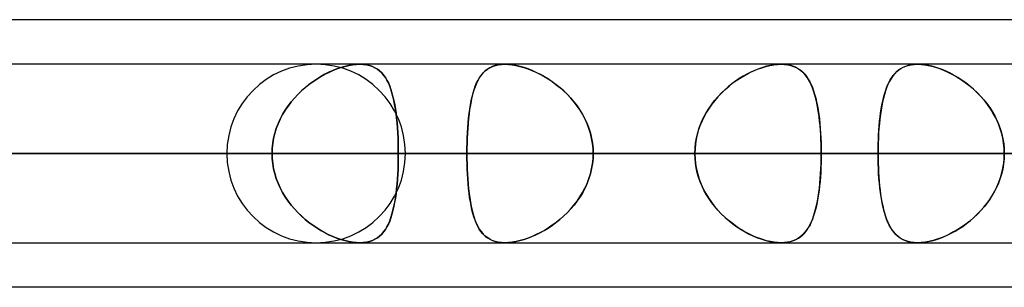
# Model space of a CAD drawing. Header units: millimetres. Extents: x -270 to 270, y -100 to 120.
# Tile 23 of 73: x -111 to -99, y 47 to 50. Entities that reach past the tile are written whole.
import ezdxf

# ---------------------------------------------------------------- set-up
doc = ezdxf.new("R2010")
doc.units = ezdxf.units.MM
doc.layers.add('MAIN-1', color=7, linetype='Continuous')
doc.layers.add('MAIN-2', color=7, linetype='Continuous')

msp = doc.modelspace()

# ---------------------------------------------------------------- linework, layer by layer
at = {"layer": 'MAIN-1'}
for p, q in [((-72.595, 50), (-139.276, 50)), ((138.423, 49.496), (-138.423, 49.496)), ((-101.948, 49.496), (-101.948, 49.496)), ((-101.948, 49.496), (-101.948, 49.496)), ((-101.948, 49.496), (-101.948, 49.496)), ((-101.948, 49.496), (-101.947, 49.496)), ((-101.947, 49.496), (-101.947, 49.496)), ((-101.947, 49.496), (-101.947, 49.496)), ((-100.413, 49.496), (-100.412, 49.496)), ((-100.412, 49.496), (-100.411, 49.496)), ((-100.411, 49.496), (-100.41, 49.496)), ((-100.41, 49.496), (-100.409, 49.496)), ((-100.409, 49.496), (-100.408, 49.496)), ((-100.408, 49.496), (-100.407, 49.496)), ((138.963, 48.489), (-138.963, 48.489)), ((-138.299, 47.481), (138.299, 47.481)), ((-101.947, 47.481), (-101.948, 47.481)), ((-101.948, 47.481), (-101.948, 47.481)), ((-101.948, 47.481), (-101.948, 47.481)), ((-101.946, 47.481), (-101.947, 47.481)), ((-101.947, 47.481), (-101.947, 47.481)), ((-101.947, 47.481), (-101.947, 47.481)), ((-100.409, 47.481), (-100.41, 47.481)), ((-100.408, 47.481), (-100.409, 47.481)), ((-100.409, 47.481), (-100.409, 47.481)), ((-100.407, 47.481), (-100.408, 47.481)), ((-100.408, 47.481), (-100.408, 47.481)), ((-100.408, 47.481), (-100.408, 47.481)), ((-73.035, 46.978), (-138.497, 46.978))]:
    msp.add_line(p, q, dxfattribs=at)
at = {"layer": 'MAIN-2'}
for p, q in [((-106.918, 49.46), (-106.873, 49.473)), ((-106.873, 49.473), (-106.918, 49.46)), ((-106.873, 49.473), (-106.829, 49.483)), ((-106.829, 49.483), (-106.873, 49.473)), ((-106.829, 49.483), (-106.786, 49.49)), ((-106.786, 49.49), (-106.829, 49.483)), ((-106.786, 49.49), (-106.745, 49.495)), ((-106.745, 49.495), (-106.786, 49.49)), ((-106.745, 49.495), (-106.705, 49.496)), ((-106.705, 49.496), (-106.745, 49.495)), ((-106.705, 49.496), (-106.667, 49.495)), ((-106.667, 49.495), (-106.705, 49.496)), ((-106.667, 49.495), (-106.63, 49.49)), ((-106.63, 49.49), (-106.667, 49.495)), ((-106.63, 49.49), (-106.595, 49.482)), ((-106.596, 49.482), (-106.63, 49.49)), ((-106.563, 49.471), (-106.596, 49.482)), ((-106.595, 49.482), (-106.563, 49.471)), ((-106.563, 49.471), (-106.534, 49.457)), ((-106.534, 49.457), (-106.563, 49.471)), ((-105.21, 49.47), (-105.239, 49.456)), ((-105.237, 49.457), (-105.208, 49.471)), ((-105.177, 49.482), (-105.21, 49.47)), ((-105.208, 49.471), (-105.175, 49.482)), ((-105.142, 49.49), (-105.177, 49.482)), ((-105.175, 49.482), (-105.141, 49.49)), ((-105.105, 49.495), (-105.142, 49.49)), ((-105.141, 49.49), (-105.104, 49.495)), ((-105.065, 49.496), (-105.105, 49.495)), ((-105.104, 49.495), (-105.065, 49.496)), ((-105.026, 49.495), (-105.065, 49.496)), ((-105.065, 49.496), (-105.026, 49.495)), ((-104.984, 49.49), (-105.026, 49.495)), ((-105.026, 49.495), (-104.985, 49.49)), ((-104.985, 49.49), (-104.942, 49.483)), ((-104.941, 49.483), (-104.984, 49.49)), ((-104.942, 49.483), (-104.898, 49.473)), ((-104.896, 49.472), (-104.941, 49.483)), ((-104.898, 49.473), (-104.853, 49.46)), ((-104.851, 49.459), (-104.896, 49.472)), ((-102.168, 49.457), (-102.121, 49.471)), ((-102.112, 49.474), (-102.156, 49.461)), ((-102.121, 49.471), (-102.076, 49.482)), ((-102.069, 49.484), (-102.112, 49.474)), ((-102.076, 49.482), (-102.031, 49.49)), ((-102.027, 49.491), (-102.069, 49.484)), ((-102.031, 49.49), (-101.989, 49.495)), ((-101.987, 49.495), (-102.027, 49.491)), ((-101.989, 49.495), (-101.948, 49.496)), ((-101.948, 49.496), (-101.987, 49.495)), ((-101.913, 49.495), (-101.948, 49.496)), ((-101.947, 49.496), (-101.909, 49.495)), ((-101.879, 49.491), (-101.913, 49.495)), ((-101.909, 49.495), (-101.874, 49.49)), ((-101.847, 49.485), (-101.879, 49.491)), ((-101.874, 49.49), (-101.84, 49.483)), ((-101.816, 49.475), (-101.847, 49.485)), ((-101.84, 49.483), (-101.809, 49.473)), ((-101.788, 49.464), (-101.816, 49.475)), ((-101.809, 49.473), (-101.779, 49.46)), ((-100.546, 49.473), (-100.575, 49.46)), ((-100.57, 49.463), (-100.542, 49.474)), ((-100.514, 49.483), (-100.546, 49.473)), ((-100.542, 49.474), (-100.513, 49.484)), ((-100.481, 49.49), (-100.514, 49.483)), ((-100.513, 49.484), (-100.481, 49.49)), ((-100.445, 49.495), (-100.481, 49.49)), ((-100.481, 49.49), (-100.448, 49.495)), ((-100.448, 49.495), (-100.413, 49.496)), ((-100.407, 49.496), (-100.445, 49.495)), ((-100.367, 49.495), (-100.407, 49.496)), ((-100.407, 49.496), (-100.369, 49.495)), ((-100.369, 49.495), (-100.33, 49.491)), ((-100.324, 49.49), (-100.367, 49.495)), ((-100.33, 49.491), (-100.289, 49.484)), ((-100.28, 49.482), (-100.324, 49.49)), ((-100.289, 49.484), (-100.247, 49.474)), ((-100.234, 49.471), (-100.28, 49.482)), ((-100.247, 49.474), (-100.204, 49.462)), ((-100.188, 49.457), (-100.234, 49.471)), ((-107.145, 49.358), (-107.191, 49.33)), ((-107.191, 49.33), (-107.146, 49.357)), ((-107.146, 49.357), (-107.101, 49.383)), ((-107.1, 49.383), (-107.145, 49.358)), ((-107.101, 49.383), (-107.055, 49.405)), ((-107.054, 49.406), (-107.1, 49.383)), ((-107.055, 49.405), (-107.009, 49.426)), ((-107.008, 49.426), (-107.054, 49.406)), ((-107.009, 49.426), (-106.964, 49.444)), ((-106.963, 49.444), (-107.008, 49.426)), ((-106.964, 49.444), (-106.918, 49.46)), ((-106.918, 49.46), (-106.963, 49.444)), ((-106.534, 49.457), (-106.506, 49.441)), ((-106.506, 49.441), (-106.534, 49.457)), ((-106.506, 49.441), (-106.481, 49.421)), ((-106.481, 49.421), (-106.506, 49.441)), ((-106.481, 49.421), (-106.458, 49.399)), ((-106.458, 49.399), (-106.481, 49.421)), ((-106.458, 49.399), (-106.437, 49.375)), ((-106.437, 49.375), (-106.458, 49.399)), ((-106.437, 49.375), (-106.417, 49.348)), ((-106.417, 49.348), (-106.437, 49.375)), ((-105.337, 49.37), (-105.356, 49.342)), ((-105.353, 49.347), (-105.333, 49.374)), ((-105.315, 49.396), (-105.337, 49.37)), ((-105.333, 49.374), (-105.312, 49.399)), ((-105.292, 49.419), (-105.315, 49.396)), ((-105.312, 49.399), (-105.29, 49.421)), ((-105.267, 49.439), (-105.292, 49.419)), ((-105.29, 49.421), (-105.264, 49.441)), ((-105.239, 49.456), (-105.267, 49.439)), ((-105.264, 49.441), (-105.237, 49.457)), ((-104.853, 49.46), (-104.808, 49.445)), ((-104.805, 49.444), (-104.851, 49.459)), ((-104.808, 49.445), (-104.762, 49.427)), ((-104.759, 49.425), (-104.805, 49.444)), ((-104.762, 49.427), (-104.717, 49.406)), ((-104.713, 49.405), (-104.759, 49.425)), ((-104.717, 49.406), (-104.671, 49.384)), ((-104.667, 49.382), (-104.713, 49.405)), ((-104.671, 49.384), (-104.625, 49.358)), ((-104.621, 49.356), (-104.667, 49.382)), ((-104.625, 49.358), (-104.58, 49.331)), ((-104.576, 49.329), (-104.621, 49.356)), ((-102.378, 49.361), (-102.422, 49.334)), ((-102.401, 49.347), (-102.355, 49.374)), ((-102.334, 49.386), (-102.378, 49.361)), ((-102.355, 49.374), (-102.308, 49.399)), ((-102.289, 49.408), (-102.334, 49.386)), ((-102.308, 49.399), (-102.261, 49.421)), ((-102.244, 49.428), (-102.289, 49.408)), ((-102.261, 49.421), (-102.214, 49.441)), ((-102.2, 49.446), (-102.244, 49.428)), ((-102.214, 49.441), (-102.168, 49.457)), ((-102.156, 49.461), (-102.2, 49.446)), ((-101.762, 49.45), (-101.788, 49.464)), ((-101.779, 49.46), (-101.752, 49.444)), ((-101.737, 49.434), (-101.762, 49.45)), ((-101.752, 49.444), (-101.727, 49.426)), ((-101.714, 49.416), (-101.737, 49.434)), ((-101.727, 49.426), (-101.704, 49.406)), ((-101.693, 49.395), (-101.714, 49.416)), ((-101.704, 49.406), (-101.682, 49.383)), ((-101.674, 49.373), (-101.693, 49.395)), ((-101.682, 49.383), (-101.662, 49.358)), ((-101.655, 49.348), (-101.674, 49.373)), ((-101.662, 49.358), (-101.643, 49.33)), ((-100.692, 49.358), (-100.711, 49.33)), ((-100.7, 49.347), (-100.682, 49.371)), ((-100.672, 49.383), (-100.692, 49.358)), ((-100.682, 49.371), (-100.663, 49.394)), ((-100.651, 49.406), (-100.672, 49.383)), ((-100.663, 49.394), (-100.642, 49.414)), ((-100.628, 49.426), (-100.651, 49.406)), ((-100.642, 49.414), (-100.62, 49.432)), ((-100.602, 49.444), (-100.628, 49.426)), ((-100.62, 49.432), (-100.596, 49.449)), ((-100.575, 49.46), (-100.602, 49.444)), ((-100.596, 49.449), (-100.57, 49.463)), ((-100.204, 49.462), (-100.16, 49.448)), ((-100.141, 49.441), (-100.188, 49.457)), ((-100.16, 49.448), (-100.117, 49.431)), ((-100.094, 49.421), (-100.141, 49.441)), ((-100.117, 49.431), (-100.073, 49.412)), ((-100.047, 49.399), (-100.094, 49.421)), ((-100.073, 49.412), (-100.029, 49.39)), ((-100.001, 49.375), (-100.047, 49.399)), ((-100.029, 49.39), (-99.985, 49.366)), ((-99.954, 49.348), (-100.001, 49.375)), ((-99.985, 49.366), (-99.942, 49.34)), ((-107.28, 49.267), (-107.323, 49.232)), ((-107.322, 49.233), (-107.279, 49.267)), ((-107.236, 49.3), (-107.28, 49.267)), ((-107.279, 49.267), (-107.235, 49.3)), ((-107.191, 49.33), (-107.236, 49.3)), ((-107.235, 49.3), (-107.191, 49.33)), ((-106.417, 49.348), (-106.399, 49.318)), ((-106.4, 49.318), (-106.417, 49.348)), ((-106.383, 49.286), (-106.4, 49.318)), ((-106.399, 49.318), (-106.383, 49.285)), ((-106.368, 49.251), (-106.383, 49.286)), ((-106.383, 49.285), (-106.368, 49.25)), ((-106.355, 49.214), (-106.368, 49.251)), ((-106.368, 49.25), (-106.354, 49.213)), ((-105.415, 49.213), (-105.401, 49.25)), ((-105.389, 49.278), (-105.404, 49.243)), ((-105.401, 49.25), (-105.386, 49.285)), ((-105.373, 49.311), (-105.389, 49.278)), ((-105.386, 49.285), (-105.37, 49.317)), ((-105.356, 49.342), (-105.373, 49.311)), ((-105.37, 49.317), (-105.353, 49.347)), ((-104.58, 49.331), (-104.535, 49.301)), ((-104.532, 49.299), (-104.576, 49.329)), ((-104.535, 49.301), (-104.491, 49.269)), ((-104.488, 49.266), (-104.532, 49.299)), ((-104.491, 49.269), (-104.447, 49.234)), ((-104.445, 49.231), (-104.488, 49.266)), ((-102.58, 49.213), (-102.537, 49.25)), ((-102.507, 49.274), (-102.548, 49.241)), ((-102.537, 49.25), (-102.492, 49.285)), ((-102.465, 49.305), (-102.507, 49.274)), ((-102.492, 49.285), (-102.447, 49.317)), ((-102.422, 49.334), (-102.465, 49.305)), ((-102.447, 49.317), (-102.401, 49.347)), ((-101.638, 49.322), (-101.655, 49.348)), ((-101.643, 49.33), (-101.626, 49.3)), ((-101.623, 49.294), (-101.638, 49.322)), ((-101.626, 49.3), (-101.61, 49.268)), ((-101.608, 49.263), (-101.623, 49.294)), ((-101.61, 49.268), (-101.596, 49.233)), ((-101.595, 49.23), (-101.608, 49.263)), ((-100.759, 49.229), (-100.746, 49.261)), ((-100.743, 49.267), (-100.758, 49.232)), ((-100.746, 49.261), (-100.731, 49.292)), ((-100.728, 49.3), (-100.743, 49.267)), ((-100.731, 49.292), (-100.716, 49.32)), ((-100.711, 49.33), (-100.728, 49.3)), ((-100.716, 49.32), (-100.7, 49.347)), ((-99.908, 49.318), (-99.954, 49.348)), ((-99.942, 49.34), (-99.898, 49.311)), ((-99.863, 49.286), (-99.908, 49.318)), ((-99.898, 49.311), (-99.856, 49.281)), ((-99.818, 49.251), (-99.863, 49.286)), ((-99.856, 49.281), (-99.814, 49.248)), ((-99.775, 49.214), (-99.818, 49.251)), ((-99.814, 49.248), (-99.774, 49.213)), ((-107.405, 49.156), (-107.444, 49.114)), ((-107.443, 49.115), (-107.405, 49.156)), ((-107.405, 49.156), (-107.364, 49.196)), ((-107.365, 49.195), (-107.405, 49.156)), ((-107.323, 49.232), (-107.365, 49.195)), ((-107.364, 49.196), (-107.322, 49.233)), ((-106.342, 49.174), (-106.355, 49.214)), ((-106.354, 49.213), (-106.342, 49.173)), ((-106.331, 49.132), (-106.342, 49.174)), ((-106.342, 49.173), (-106.331, 49.13)), ((-105.429, 49.166), (-105.439, 49.124)), ((-105.438, 49.13), (-105.427, 49.173)), ((-105.417, 49.205), (-105.429, 49.166)), ((-105.427, 49.173), (-105.415, 49.213)), ((-105.404, 49.243), (-105.417, 49.205)), ((-104.447, 49.234), (-104.405, 49.197)), ((-104.403, 49.195), (-104.445, 49.231)), ((-104.405, 49.197), (-104.364, 49.157)), ((-104.362, 49.155), (-104.403, 49.195)), ((-104.364, 49.157), (-104.325, 49.116)), ((-104.323, 49.114), (-104.362, 49.155)), ((-102.626, 49.168), (-102.663, 49.129)), ((-102.662, 49.13), (-102.622, 49.173)), ((-102.588, 49.205), (-102.626, 49.168)), ((-102.622, 49.173), (-102.58, 49.213)), ((-102.548, 49.241), (-102.588, 49.205)), ((-101.596, 49.233), (-101.582, 49.196)), ((-101.582, 49.196), (-101.595, 49.23)), ((-101.582, 49.196), (-101.57, 49.157)), ((-101.57, 49.159), (-101.582, 49.196)), ((-101.56, 49.121), (-101.57, 49.159)), ((-101.57, 49.157), (-101.558, 49.115)), ((-100.783, 49.156), (-100.794, 49.114)), ((-100.793, 49.119), (-100.782, 49.158)), ((-100.771, 49.195), (-100.783, 49.156)), ((-100.782, 49.158), (-100.771, 49.194)), ((-100.758, 49.232), (-100.771, 49.195)), ((-100.771, 49.194), (-100.759, 49.229)), ((-99.733, 49.174), (-99.775, 49.214)), ((-99.774, 49.213), (-99.734, 49.175)), ((-99.734, 49.175), (-99.696, 49.136)), ((-99.693, 49.132), (-99.733, 49.174)), ((-99.696, 49.136), (-99.66, 49.095)), ((-107.547, 48.978), (-107.515, 49.026)), ((-107.515, 49.025), (-107.547, 48.978)), ((-107.515, 49.026), (-107.48, 49.071)), ((-107.481, 49.071), (-107.515, 49.025)), ((-107.444, 49.114), (-107.481, 49.071)), ((-107.48, 49.071), (-107.443, 49.115)), ((-106.321, 49.088), (-106.331, 49.132)), ((-106.331, 49.13), (-106.32, 49.086)), ((-106.312, 49.041), (-106.321, 49.088)), ((-106.32, 49.086), (-106.311, 49.04)), ((-106.304, 48.992), (-106.312, 49.041)), ((-106.311, 49.04), (-106.303, 48.991)), ((-105.457, 49.034), (-105.465, 48.986)), ((-105.464, 48.99), (-105.456, 49.039)), ((-105.449, 49.08), (-105.457, 49.034)), ((-105.456, 49.039), (-105.448, 49.086)), ((-105.439, 49.124), (-105.449, 49.08)), ((-105.448, 49.086), (-105.438, 49.13)), ((-104.325, 49.116), (-104.288, 49.072)), ((-104.286, 49.07), (-104.323, 49.114)), ((-104.288, 49.072), (-104.253, 49.027)), ((-104.251, 49.025), (-104.286, 49.07)), ((-104.253, 49.027), (-104.221, 48.98)), ((-104.219, 48.977), (-104.251, 49.025)), ((-102.769, 48.99), (-102.736, 49.039)), ((-102.731, 49.046), (-102.762, 49.002)), ((-102.736, 49.039), (-102.7, 49.086)), ((-102.698, 49.088), (-102.731, 49.046)), ((-102.7, 49.086), (-102.662, 49.13)), ((-102.663, 49.129), (-102.698, 49.088)), ((-101.55, 49.08), (-101.56, 49.121)), ((-101.558, 49.115), (-101.548, 49.072)), ((-101.541, 49.038), (-101.55, 49.08)), ((-101.548, 49.072), (-101.539, 49.027)), ((-101.533, 48.994), (-101.541, 49.038)), ((-101.539, 49.027), (-101.531, 48.979)), ((-100.813, 49.025), (-100.821, 48.978)), ((-100.818, 48.993), (-100.811, 49.037)), ((-100.804, 49.071), (-100.813, 49.025)), ((-100.811, 49.037), (-100.802, 49.079)), ((-100.794, 49.114), (-100.804, 49.071)), ((-100.802, 49.079), (-100.793, 49.119)), ((-99.654, 49.088), (-99.693, 49.132)), ((-99.66, 49.095), (-99.626, 49.052)), ((-99.618, 49.041), (-99.654, 49.088)), ((-99.626, 49.052), (-99.594, 49.007)), ((-99.584, 48.992), (-99.618, 49.041)), ((-107.604, 48.878), (-107.577, 48.929)), ((-107.577, 48.929), (-107.604, 48.878)), ((-107.577, 48.929), (-107.547, 48.978)), ((-107.547, 48.978), (-107.577, 48.929)), ((-106.296, 48.942), (-106.304, 48.992)), ((-106.303, 48.991), (-106.296, 48.941)), ((-106.29, 48.89), (-106.296, 48.942)), ((-106.296, 48.941), (-106.29, 48.888)), ((-105.477, 48.888), (-105.471, 48.94)), ((-105.472, 48.936), (-105.477, 48.884)), ((-105.465, 48.986), (-105.472, 48.936)), ((-105.471, 48.94), (-105.464, 48.99)), ((-104.221, 48.98), (-104.191, 48.93)), ((-104.189, 48.928), (-104.219, 48.977)), ((-104.191, 48.93), (-104.164, 48.879)), ((-104.162, 48.877), (-104.189, 48.928)), ((-102.827, 48.888), (-102.8, 48.94)), ((-102.791, 48.956), (-102.817, 48.908)), ((-102.8, 48.94), (-102.769, 48.99)), ((-102.762, 49.002), (-102.791, 48.956)), ((-101.526, 48.949), (-101.533, 48.994)), ((-101.531, 48.979), (-101.523, 48.93)), ((-101.52, 48.902), (-101.526, 48.949)), ((-101.523, 48.93), (-101.517, 48.879)), ((-100.828, 48.929), (-100.834, 48.878)), ((-100.831, 48.901), (-100.825, 48.948)), ((-100.821, 48.978), (-100.828, 48.929)), ((-100.825, 48.948), (-100.818, 48.993)), ((-99.594, 49.007), (-99.564, 48.961)), ((-99.553, 48.942), (-99.584, 48.992)), ((-99.564, 48.961), (-99.537, 48.913)), ((-99.525, 48.89), (-99.553, 48.942)), ((-99.537, 48.913), (-99.513, 48.863)), ((-107.648, 48.771), (-107.627, 48.825)), ((-107.627, 48.825), (-107.648, 48.772)), ((-107.627, 48.825), (-107.604, 48.878)), ((-107.604, 48.878), (-107.627, 48.825)), ((-106.285, 48.836), (-106.29, 48.89)), ((-106.29, 48.888), (-106.285, 48.834)), ((-106.281, 48.78), (-106.285, 48.836)), ((-106.285, 48.834), (-106.28, 48.779)), ((-105.482, 48.831), (-105.487, 48.776)), ((-105.486, 48.778), (-105.482, 48.834)), ((-105.482, 48.834), (-105.477, 48.888)), ((-105.477, 48.884), (-105.482, 48.831)), ((-104.164, 48.879), (-104.14, 48.827)), ((-104.139, 48.825), (-104.162, 48.877)), ((-104.14, 48.827), (-104.119, 48.773)), ((-104.118, 48.771), (-104.139, 48.825)), ((-102.862, 48.809), (-102.88, 48.758)), ((-102.873, 48.778), (-102.852, 48.834)), ((-102.841, 48.859), (-102.862, 48.809)), ((-102.852, 48.834), (-102.827, 48.888)), ((-102.817, 48.908), (-102.841, 48.859)), ((-101.514, 48.854), (-101.52, 48.902)), ((-101.517, 48.879), (-101.511, 48.826)), ((-101.509, 48.804), (-101.514, 48.854)), ((-101.511, 48.826), (-101.506, 48.772)), ((-101.505, 48.753), (-101.509, 48.804)), ((-100.845, 48.752), (-100.841, 48.803)), ((-100.839, 48.826), (-100.844, 48.772)), ((-100.841, 48.803), (-100.837, 48.853)), ((-100.834, 48.878), (-100.839, 48.826)), ((-100.837, 48.853), (-100.831, 48.901)), ((-99.5, 48.836), (-99.525, 48.89)), ((-99.513, 48.863), (-99.491, 48.812)), ((-99.479, 48.78), (-99.5, 48.836)), ((-99.491, 48.812), (-99.472, 48.76)), ((-107.665, 48.717), (-107.678, 48.661)), ((-107.678, 48.66), (-107.665, 48.716)), ((-107.648, 48.772), (-107.665, 48.717)), ((-107.665, 48.716), (-107.648, 48.771)), ((-106.277, 48.723), (-106.281, 48.78)), ((-106.28, 48.779), (-106.277, 48.723)), ((-106.277, 48.723), (-106.274, 48.665)), ((-106.274, 48.666), (-106.277, 48.723)), ((-105.493, 48.665), (-105.49, 48.722)), ((-105.49, 48.72), (-105.493, 48.663)), ((-105.49, 48.722), (-105.486, 48.778)), ((-105.487, 48.776), (-105.49, 48.72)), ((-104.119, 48.773), (-104.101, 48.718)), ((-104.101, 48.716), (-104.118, 48.771)), ((-104.101, 48.718), (-104.088, 48.661)), ((-104.088, 48.66), (-104.101, 48.716)), ((-102.895, 48.705), (-102.907, 48.652)), ((-102.904, 48.665), (-102.89, 48.722)), ((-102.88, 48.758), (-102.895, 48.705)), ((-102.89, 48.722), (-102.873, 48.778)), ((-101.506, 48.772), (-101.503, 48.717)), ((-101.502, 48.701), (-101.505, 48.753)), ((-101.503, 48.717), (-101.5, 48.661)), ((-101.499, 48.649), (-101.502, 48.701)), ((-100.851, 48.649), (-100.849, 48.701)), ((-100.848, 48.717), (-100.85, 48.661)), ((-100.849, 48.701), (-100.845, 48.752)), ((-100.844, 48.772), (-100.848, 48.717)), ((-99.461, 48.723), (-99.479, 48.78)), ((-99.472, 48.76), (-99.457, 48.707)), ((-99.447, 48.666), (-99.461, 48.723)), ((-99.457, 48.707), (-99.445, 48.654)), ((-107.694, 48.547), (-107.688, 48.604)), ((-107.688, 48.604), (-107.694, 48.546)), ((-107.678, 48.661), (-107.688, 48.604)), ((-107.688, 48.604), (-107.678, 48.66)), ((-106.272, 48.607), (-106.274, 48.666)), ((-106.274, 48.665), (-106.272, 48.607)), ((-106.272, 48.607), (-106.271, 48.548)), ((-106.271, 48.548), (-106.272, 48.607)), ((-105.496, 48.548), (-105.494, 48.607)), ((-105.494, 48.606), (-105.496, 48.547)), ((-105.494, 48.607), (-105.493, 48.665)), ((-105.493, 48.663), (-105.494, 48.606)), ((-104.088, 48.661), (-104.078, 48.605)), ((-104.078, 48.603), (-104.088, 48.66)), ((-104.078, 48.605), (-104.072, 48.547)), ((-104.072, 48.546), (-104.078, 48.603)), ((-102.92, 48.548), (-102.914, 48.607)), ((-102.915, 48.598), (-102.92, 48.543)), ((-102.907, 48.652), (-102.915, 48.598)), ((-102.914, 48.607), (-102.904, 48.665)), ((-101.5, 48.661), (-101.497, 48.604)), ((-101.497, 48.596), (-101.499, 48.649)), ((-101.497, 48.604), (-101.496, 48.547)), ((-101.496, 48.543), (-101.497, 48.596)), ((-100.853, 48.604), (-100.854, 48.546)), ((-100.854, 48.543), (-100.853, 48.596)), ((-100.85, 48.661), (-100.853, 48.604)), ((-100.853, 48.596), (-100.851, 48.649)), ((-99.437, 48.607), (-99.447, 48.666)), ((-99.445, 48.654), (-99.436, 48.599)), ((-99.431, 48.548), (-99.437, 48.607)), ((-99.436, 48.599), (-99.431, 48.544)), ((-139.639, 48.489), (-102.922, 48.489)), ((-102.922, 48.489), (-139.639, 48.489)), ((-138.963, 48.489), (138.963, 48.489)), ((-101.496, 48.489), (-137.625, 48.489)), ((-137.625, 48.489), (-101.496, 48.489)), ((137.431, 48.489), (-137.431, 48.489)), ((-137.431, 48.489), (137.431, 48.489)), ((-127.737, 48.489), (127.737, 48.489)), ((127.737, 48.489), (-127.737, 48.489)), ((126.312, 48.489), (-126.312, 48.489)), ((-126.312, 48.489), (126.312, 48.489)), ((-123.922, 48.489), (-91.797, 48.489)), ((-91.797, 48.489), (-123.922, 48.489)), ((-90.37, 48.489), (-121.907, 48.489)), ((-121.907, 48.489), (-90.37, 48.489)), ((-107.696, 48.489), (-117.386, 48.489)), ((-117.386, 48.489), (-107.696, 48.489)), ((-116.617, 48.489), (116.617, 48.489)), ((116.617, 48.489), (-116.617, 48.489)), ((115.192, 48.489), (-115.192, 48.489)), ((-115.192, 48.489), (115.192, 48.489)), ((-115.192, 48.489), (-105.496, 48.489)), ((-105.496, 48.489), (-115.192, 48.489)), ((-102.922, 48.489), (-112.619, 48.489)), ((-112.619, 48.489), (-102.922, 48.489)), ((-111.97, 48.489), (-107.696, 48.489)), ((-107.696, 48.489), (-111.97, 48.489)), ((-106.271, 48.489), (-110.545, 48.489)), ((-110.545, 48.489), (-106.271, 48.489)), ((-110.545, 48.489), (-100.854, 48.489)), ((-100.854, 48.489), (-110.545, 48.489)), ((-108.206, 48.489), (-80.668, 48.489)), ((-80.668, 48.489), (-108.206, 48.489)), ((-107.696, 48.489), (-107.694, 48.547)), ((-107.694, 48.546), (-107.696, 48.489)), ((-107.696, 48.489), (-107.694, 48.431)), ((-107.694, 48.431), (-107.696, 48.489)), ((-106.271, 48.548), (-106.271, 48.489)), ((-106.271, 48.489), (-106.271, 48.548)), ((-106.271, 48.429), (-106.271, 48.489)), ((-96.58, 48.489), (-106.271, 48.489)), ((-106.271, 48.489), (-96.58, 48.489)), ((-106.271, 48.489), (-106.271, 48.429)), ((-79.079, 48.489), (-106.191, 48.489)), ((-106.191, 48.489), (-79.079, 48.489)), ((-105.496, 48.489), (-105.496, 48.548)), ((-105.496, 48.547), (-105.496, 48.489)), ((-105.496, 48.489), (105.496, 48.489)), ((105.496, 48.489), (-105.496, 48.489)), ((-105.496, 48.43), (-105.496, 48.489)), ((-105.496, 48.489), (-105.496, 48.43)), ((-104.072, 48.547), (-104.07, 48.489)), ((-104.07, 48.489), (-104.072, 48.546)), ((-104.07, 48.489), (-104.072, 48.431)), ((-104.072, 48.431), (-104.07, 48.489)), ((104.07, 48.489), (-104.07, 48.489)), ((-104.07, 48.489), (104.07, 48.489)), ((-104.07, 48.489), (-94.373, 48.489)), ((-94.373, 48.489), (-104.07, 48.489)), ((-102.922, 48.489), (-102.92, 48.548)), ((-102.92, 48.543), (-102.922, 48.489)), ((-102.922, 48.489), (-102.92, 48.43)), ((-102.92, 48.434), (-102.922, 48.489)), ((-101.496, 48.547), (-101.496, 48.489)), ((-101.496, 48.489), (-101.496, 48.543)), ((-101.496, 48.43), (-101.496, 48.489)), ((-91.797, 48.489), (-101.496, 48.489)), ((-101.496, 48.489), (-91.797, 48.489)), ((-101.496, 48.489), (-101.496, 48.435)), ((-100.854, 48.546), (-100.854, 48.489)), ((-100.854, 48.489), (-100.854, 48.543)), ((-100.854, 48.489), (-96.58, 48.489)), ((-96.58, 48.489), (-100.854, 48.489)), ((-100.854, 48.431), (-100.854, 48.489)), ((-100.854, 48.489), (-100.854, 48.435)), ((-99.429, 48.489), (-99.431, 48.548)), ((-99.431, 48.544), (-99.429, 48.489)), ((-99.429, 48.489), (-99.431, 48.429)), ((-99.431, 48.433), (-99.429, 48.489)), ((-107.694, 48.431), (-107.688, 48.374)), ((-107.688, 48.374), (-107.694, 48.431)), ((-107.688, 48.374), (-107.678, 48.317)), ((-107.678, 48.317), (-107.688, 48.374)), ((-106.274, 48.312), (-106.272, 48.37)), ((-106.272, 48.37), (-106.274, 48.312)), ((-106.272, 48.37), (-106.271, 48.429)), ((-106.271, 48.429), (-106.272, 48.37)), ((-105.494, 48.372), (-105.496, 48.43)), ((-105.496, 48.43), (-105.494, 48.371)), ((-105.493, 48.314), (-105.494, 48.372)), ((-105.494, 48.371), (-105.493, 48.313)), ((-104.078, 48.374), (-104.088, 48.318)), ((-104.088, 48.316), (-104.078, 48.373)), ((-104.072, 48.431), (-104.078, 48.374)), ((-104.078, 48.373), (-104.072, 48.431)), ((-102.915, 48.38), (-102.92, 48.434)), ((-102.92, 48.43), (-102.914, 48.371)), ((-102.907, 48.326), (-102.915, 48.38)), ((-102.914, 48.371), (-102.904, 48.313)), ((-101.5, 48.316), (-101.497, 48.373)), ((-101.497, 48.382), (-101.499, 48.329)), ((-101.496, 48.435), (-101.497, 48.382)), ((-101.497, 48.373), (-101.496, 48.43)), ((-100.854, 48.435), (-100.853, 48.381)), ((-100.853, 48.374), (-100.854, 48.431)), ((-100.853, 48.381), (-100.851, 48.328)), ((-100.85, 48.317), (-100.853, 48.374)), ((-99.437, 48.37), (-99.447, 48.312)), ((-99.445, 48.324), (-99.436, 48.378)), ((-99.431, 48.429), (-99.437, 48.37)), ((-99.436, 48.378), (-99.431, 48.433)), ((-107.678, 48.317), (-107.665, 48.261)), ((-107.665, 48.261), (-107.678, 48.317)), ((-107.665, 48.261), (-107.648, 48.206)), ((-107.648, 48.206), (-107.665, 48.261)), ((-106.277, 48.254), (-106.281, 48.197)), ((-106.28, 48.198), (-106.277, 48.255)), ((-106.277, 48.255), (-106.274, 48.312)), ((-106.274, 48.312), (-106.277, 48.254)), ((-105.49, 48.257), (-105.493, 48.314)), ((-105.493, 48.313), (-105.49, 48.256)), ((-105.487, 48.201), (-105.49, 48.257)), ((-105.49, 48.256), (-105.486, 48.199)), ((-104.119, 48.205), (-104.101, 48.26)), ((-104.101, 48.262), (-104.118, 48.207)), ((-104.088, 48.318), (-104.101, 48.262)), ((-104.101, 48.26), (-104.088, 48.316)), ((-102.895, 48.272), (-102.907, 48.326)), ((-102.904, 48.313), (-102.89, 48.256)), ((-102.88, 48.22), (-102.895, 48.272)), ((-102.89, 48.256), (-102.873, 48.199)), ((-101.506, 48.205), (-101.503, 48.26)), ((-101.502, 48.276), (-101.505, 48.225)), ((-101.503, 48.26), (-101.5, 48.316)), ((-101.499, 48.329), (-101.502, 48.276)), ((-100.851, 48.328), (-100.848, 48.275)), ((-100.848, 48.261), (-100.85, 48.317)), ((-100.848, 48.275), (-100.845, 48.224)), ((-100.844, 48.206), (-100.848, 48.261)), ((-99.461, 48.254), (-99.479, 48.198)), ((-99.472, 48.217), (-99.457, 48.27)), ((-99.447, 48.312), (-99.461, 48.254)), ((-99.457, 48.27), (-99.445, 48.324)), ((-107.648, 48.206), (-107.627, 48.152)), ((-107.627, 48.152), (-107.648, 48.206)), ((-107.627, 48.152), (-107.604, 48.1)), ((-107.604, 48.1), (-107.627, 48.152)), ((-106.29, 48.089), (-106.285, 48.143)), ((-106.285, 48.142), (-106.29, 48.088)), ((-106.285, 48.143), (-106.28, 48.198)), ((-106.281, 48.197), (-106.285, 48.142)), ((-105.482, 48.147), (-105.487, 48.201)), ((-105.486, 48.199), (-105.482, 48.144)), ((-105.477, 48.093), (-105.482, 48.147)), ((-105.482, 48.144), (-105.477, 48.09)), ((-104.164, 48.098), (-104.14, 48.151)), ((-104.139, 48.153), (-104.162, 48.1)), ((-104.14, 48.151), (-104.119, 48.205)), ((-104.118, 48.207), (-104.139, 48.153)), ((-102.862, 48.168), (-102.88, 48.22)), ((-102.873, 48.199), (-102.852, 48.144)), ((-102.841, 48.118), (-102.862, 48.168)), ((-102.852, 48.144), (-102.827, 48.09)), ((-101.517, 48.098), (-101.511, 48.151)), ((-101.509, 48.174), (-101.514, 48.124)), ((-101.511, 48.151), (-101.506, 48.205)), ((-101.505, 48.225), (-101.509, 48.174)), ((-100.845, 48.224), (-100.841, 48.173)), ((-100.839, 48.153), (-100.844, 48.206)), ((-100.841, 48.173), (-100.837, 48.123)), ((-100.834, 48.1), (-100.839, 48.153)), ((-99.5, 48.142), (-99.525, 48.088)), ((-99.513, 48.114), (-99.491, 48.165)), ((-99.479, 48.198), (-99.5, 48.142)), ((-99.491, 48.165), (-99.472, 48.217)), ((-107.604, 48.1), (-107.577, 48.049)), ((-107.577, 48.049), (-107.604, 48.1)), ((-107.577, 48.049), (-107.547, 47.999)), ((-107.547, 48), (-107.577, 48.049)), ((-106.296, 48.036), (-106.304, 47.985)), ((-106.303, 47.986), (-106.296, 48.037)), ((-106.296, 48.037), (-106.29, 48.089)), ((-106.29, 48.088), (-106.296, 48.036)), ((-105.472, 48.042), (-105.477, 48.093)), ((-105.477, 48.09), (-105.471, 48.038)), ((-105.465, 47.992), (-105.472, 48.042)), ((-105.471, 48.038), (-105.464, 47.987)), ((-104.221, 47.998), (-104.191, 48.047)), ((-104.189, 48.049), (-104.219, 48)), ((-104.191, 48.047), (-104.164, 48.098)), ((-104.162, 48.1), (-104.189, 48.049)), ((-102.817, 48.069), (-102.841, 48.118)), ((-102.827, 48.09), (-102.8, 48.038)), ((-102.791, 48.022), (-102.817, 48.069)), ((-102.8, 48.038), (-102.769, 47.987)), ((-102.762, 47.976), (-102.791, 48.022)), ((-101.526, 48.029), (-101.533, 47.984)), ((-101.531, 47.998), (-101.523, 48.047)), ((-101.519, 48.076), (-101.526, 48.029)), ((-101.523, 48.047), (-101.517, 48.098)), ((-101.514, 48.124), (-101.519, 48.076)), ((-100.837, 48.123), (-100.831, 48.075)), ((-100.828, 48.049), (-100.834, 48.1)), ((-100.831, 48.075), (-100.825, 48.028)), ((-100.821, 48), (-100.828, 48.049)), ((-100.825, 48.028), (-100.818, 47.982)), ((-99.553, 48.036), (-99.584, 47.985)), ((-99.564, 48.017), (-99.537, 48.065)), ((-99.525, 48.088), (-99.553, 48.036)), ((-99.537, 48.065), (-99.513, 48.114)), ((-107.515, 47.952), (-107.547, 48)), ((-107.547, 47.999), (-107.515, 47.952)), ((-107.515, 47.952), (-107.48, 47.906)), ((-107.481, 47.907), (-107.515, 47.952)), ((-106.312, 47.936), (-106.321, 47.89)), ((-106.32, 47.891), (-106.311, 47.938)), ((-106.304, 47.985), (-106.312, 47.936)), ((-106.311, 47.938), (-106.303, 47.986)), ((-105.457, 47.944), (-105.465, 47.992)), ((-105.464, 47.987), (-105.456, 47.939)), ((-105.449, 47.898), (-105.457, 47.944)), ((-105.456, 47.939), (-105.448, 47.892)), ((-104.288, 47.905), (-104.253, 47.95)), ((-104.251, 47.953), (-104.286, 47.907)), ((-104.253, 47.95), (-104.221, 47.998)), ((-104.219, 48), (-104.251, 47.953)), ((-102.769, 47.987), (-102.736, 47.939)), ((-102.731, 47.932), (-102.762, 47.976)), ((-102.736, 47.939), (-102.7, 47.892)), ((-102.698, 47.889), (-102.731, 47.932)), ((-101.541, 47.94), (-101.55, 47.898)), ((-101.548, 47.905), (-101.539, 47.95)), ((-101.533, 47.984), (-101.541, 47.94)), ((-101.539, 47.95), (-101.531, 47.998)), ((-100.813, 47.953), (-100.821, 48)), ((-100.818, 47.982), (-100.81, 47.938)), ((-100.804, 47.908), (-100.813, 47.953)), ((-100.81, 47.938), (-100.802, 47.896)), ((-99.66, 47.882), (-99.626, 47.925)), ((-99.618, 47.937), (-99.654, 47.89)), ((-99.626, 47.925), (-99.594, 47.97)), ((-99.584, 47.985), (-99.618, 47.937)), ((-99.594, 47.97), (-99.564, 48.017)), ((-107.444, 47.863), (-107.481, 47.907)), ((-107.48, 47.906), (-107.443, 47.863)), ((-107.405, 47.822), (-107.444, 47.863)), ((-107.443, 47.863), (-107.405, 47.821)), ((-107.365, 47.783), (-107.405, 47.822)), ((-107.405, 47.821), (-107.364, 47.782)), ((-106.342, 47.803), (-106.355, 47.763)), ((-106.354, 47.765), (-106.342, 47.805)), ((-106.342, 47.805), (-106.331, 47.847)), ((-106.331, 47.845), (-106.342, 47.803)), ((-106.331, 47.847), (-106.32, 47.891)), ((-106.321, 47.89), (-106.331, 47.845)), ((-105.439, 47.854), (-105.449, 47.898)), ((-105.448, 47.892), (-105.438, 47.847)), ((-105.429, 47.812), (-105.439, 47.854)), ((-105.438, 47.847), (-105.427, 47.805)), ((-105.417, 47.772), (-105.429, 47.812)), ((-105.427, 47.805), (-105.415, 47.765)), ((-104.405, 47.781), (-104.364, 47.82)), ((-104.362, 47.822), (-104.403, 47.783)), ((-104.364, 47.82), (-104.325, 47.861)), ((-104.323, 47.864), (-104.362, 47.822)), ((-104.325, 47.861), (-104.288, 47.905)), ((-104.286, 47.907), (-104.323, 47.864)), ((-102.7, 47.892), (-102.662, 47.847)), ((-102.663, 47.848), (-102.698, 47.889)), ((-102.626, 47.809), (-102.663, 47.848)), ((-102.662, 47.847), (-102.622, 47.805)), ((-102.588, 47.772), (-102.626, 47.809)), ((-102.622, 47.805), (-102.58, 47.765)), ((-101.582, 47.781), (-101.57, 47.82)), ((-101.57, 47.819), (-101.582, 47.783)), ((-101.57, 47.82), (-101.559, 47.861)), ((-101.56, 47.858), (-101.57, 47.819)), ((-101.55, 47.898), (-101.56, 47.858)), ((-101.559, 47.861), (-101.548, 47.905)), ((-100.794, 47.864), (-100.804, 47.908)), ((-100.802, 47.896), (-100.792, 47.856)), ((-100.783, 47.823), (-100.794, 47.864)), ((-100.792, 47.856), (-100.782, 47.817)), ((-100.771, 47.784), (-100.783, 47.823)), ((-100.782, 47.817), (-100.77, 47.781)), ((-99.733, 47.803), (-99.775, 47.764)), ((-99.774, 47.765), (-99.734, 47.802)), ((-99.734, 47.802), (-99.696, 47.841)), ((-99.693, 47.845), (-99.733, 47.803)), ((-99.696, 47.841), (-99.66, 47.882)), ((-99.654, 47.89), (-99.693, 47.845)), ((-107.323, 47.745), (-107.365, 47.783)), ((-107.364, 47.782), (-107.322, 47.745)), ((-107.28, 47.71), (-107.323, 47.745)), ((-107.322, 47.745), (-107.279, 47.71)), ((-107.236, 47.678), (-107.28, 47.71)), ((-107.279, 47.71), (-107.235, 47.678)), ((-106.383, 47.692), (-106.4, 47.659)), ((-106.399, 47.66), (-106.383, 47.692)), ((-106.383, 47.692), (-106.368, 47.727)), ((-106.368, 47.726), (-106.383, 47.692)), ((-106.368, 47.727), (-106.354, 47.765)), ((-106.355, 47.763), (-106.368, 47.726)), ((-105.404, 47.734), (-105.417, 47.772)), ((-105.415, 47.765), (-105.401, 47.727)), ((-105.389, 47.699), (-105.404, 47.734)), ((-105.401, 47.727), (-105.386, 47.693)), ((-105.373, 47.666), (-105.389, 47.699)), ((-105.386, 47.693), (-105.37, 47.66)), ((-104.535, 47.677), (-104.491, 47.709)), ((-104.488, 47.711), (-104.532, 47.679)), ((-104.491, 47.709), (-104.447, 47.744)), ((-104.445, 47.746), (-104.488, 47.711)), ((-104.447, 47.744), (-104.405, 47.781)), ((-104.403, 47.783), (-104.445, 47.746)), ((-102.548, 47.737), (-102.588, 47.772)), ((-102.58, 47.765), (-102.537, 47.728)), ((-102.507, 47.704), (-102.548, 47.737)), ((-102.537, 47.728), (-102.492, 47.693)), ((-102.465, 47.673), (-102.507, 47.704)), ((-102.492, 47.693), (-102.447, 47.66)), ((-101.627, 47.677), (-101.611, 47.709)), ((-101.608, 47.715), (-101.622, 47.685)), ((-101.611, 47.709), (-101.596, 47.744)), ((-101.594, 47.748), (-101.608, 47.715)), ((-101.596, 47.744), (-101.582, 47.781)), ((-101.582, 47.783), (-101.594, 47.748)), ((-100.758, 47.746), (-100.771, 47.784)), ((-100.77, 47.781), (-100.758, 47.746)), ((-100.744, 47.711), (-100.758, 47.746)), ((-100.758, 47.746), (-100.745, 47.713)), ((-100.745, 47.713), (-100.73, 47.683)), ((-100.728, 47.679), (-100.744, 47.711)), ((-99.863, 47.692), (-99.908, 47.659)), ((-99.898, 47.666), (-99.856, 47.697)), ((-99.818, 47.726), (-99.863, 47.692)), ((-99.856, 47.697), (-99.814, 47.73)), ((-99.775, 47.764), (-99.818, 47.726)), ((-99.814, 47.73), (-99.774, 47.765)), ((-107.191, 47.648), (-107.236, 47.678)), ((-107.235, 47.678), (-107.191, 47.648)), ((-107.191, 47.648), (-107.146, 47.62)), ((-107.145, 47.62), (-107.191, 47.648)), ((-107.146, 47.62), (-107.101, 47.595)), ((-107.1, 47.594), (-107.145, 47.62)), ((-107.101, 47.595), (-107.055, 47.572)), ((-107.054, 47.572), (-107.1, 47.594)), ((-106.481, 47.556), (-106.458, 47.578)), ((-106.458, 47.578), (-106.481, 47.556)), ((-106.458, 47.578), (-106.437, 47.603)), ((-106.437, 47.603), (-106.458, 47.578)), ((-106.437, 47.603), (-106.417, 47.63)), ((-106.417, 47.63), (-106.437, 47.603)), ((-106.417, 47.63), (-106.399, 47.66)), ((-106.4, 47.659), (-106.417, 47.63)), ((-105.356, 47.635), (-105.373, 47.666)), ((-105.37, 47.66), (-105.353, 47.63)), ((-105.337, 47.607), (-105.356, 47.635)), ((-105.353, 47.63), (-105.333, 47.603)), ((-105.315, 47.582), (-105.337, 47.607)), ((-105.333, 47.603), (-105.312, 47.579)), ((-105.292, 47.559), (-105.315, 47.582)), ((-105.312, 47.579), (-105.29, 47.556)), ((-104.717, 47.571), (-104.671, 47.594)), ((-104.667, 47.596), (-104.713, 47.573)), ((-104.671, 47.594), (-104.625, 47.619)), ((-104.621, 47.621), (-104.667, 47.596)), ((-104.625, 47.619), (-104.58, 47.647)), ((-104.576, 47.649), (-104.621, 47.621)), ((-104.58, 47.647), (-104.535, 47.677)), ((-104.532, 47.679), (-104.576, 47.649)), ((-102.422, 47.643), (-102.465, 47.673)), ((-102.447, 47.66), (-102.401, 47.63)), ((-102.378, 47.616), (-102.422, 47.643)), ((-102.401, 47.63), (-102.355, 47.603)), ((-102.334, 47.592), (-102.378, 47.616)), ((-102.355, 47.603), (-102.308, 47.578)), ((-102.289, 47.569), (-102.334, 47.592)), ((-102.308, 47.578), (-102.261, 47.556)), ((-101.692, 47.583), (-101.713, 47.563)), ((-101.704, 47.571), (-101.683, 47.594)), ((-101.673, 47.606), (-101.692, 47.583)), ((-101.683, 47.594), (-101.663, 47.619)), ((-101.655, 47.63), (-101.673, 47.606)), ((-101.663, 47.619), (-101.644, 47.647)), ((-101.638, 47.656), (-101.655, 47.63)), ((-101.644, 47.647), (-101.627, 47.677)), ((-101.622, 47.685), (-101.638, 47.656)), ((-100.73, 47.683), (-100.715, 47.654)), ((-100.711, 47.649), (-100.728, 47.679)), ((-100.715, 47.654), (-100.698, 47.628)), ((-100.693, 47.621), (-100.711, 47.649)), ((-100.698, 47.628), (-100.68, 47.604)), ((-100.673, 47.595), (-100.693, 47.621)), ((-100.68, 47.604), (-100.66, 47.581)), ((-100.652, 47.573), (-100.673, 47.595)), ((-100.66, 47.581), (-100.639, 47.561)), ((-100.047, 47.578), (-100.094, 47.556)), ((-100.073, 47.566), (-100.029, 47.588)), ((-100.001, 47.603), (-100.047, 47.578)), ((-100.029, 47.588), (-99.985, 47.611)), ((-99.954, 47.63), (-100.001, 47.603)), ((-99.985, 47.611), (-99.942, 47.638)), ((-99.908, 47.659), (-99.954, 47.63)), ((-99.942, 47.638), (-99.898, 47.666)), ((-107.055, 47.572), (-107.009, 47.551)), ((-107.008, 47.551), (-107.054, 47.572)), ((-107.009, 47.551), (-106.964, 47.533)), ((-106.963, 47.533), (-107.008, 47.551)), ((-106.964, 47.533), (-106.918, 47.518)), ((-106.918, 47.518), (-106.963, 47.533)), ((-106.918, 47.518), (-106.873, 47.505)), ((-106.873, 47.505), (-106.918, 47.518)), ((-106.873, 47.505), (-106.829, 47.494)), ((-106.829, 47.494), (-106.873, 47.505)), ((-106.829, 47.494), (-106.786, 47.487)), ((-106.786, 47.487), (-106.829, 47.494)), ((-106.786, 47.487), (-106.745, 47.483)), ((-106.745, 47.483), (-106.786, 47.487)), ((-106.745, 47.483), (-106.705, 47.481)), ((-106.705, 47.481), (-106.745, 47.483)), ((-106.705, 47.481), (-106.667, 47.483)), ((-106.667, 47.483), (-106.705, 47.481)), ((-106.667, 47.483), (-106.63, 47.488)), ((-106.63, 47.487), (-106.667, 47.483)), ((-106.63, 47.488), (-106.595, 47.495)), ((-106.596, 47.495), (-106.63, 47.487)), ((-106.563, 47.506), (-106.596, 47.495)), ((-106.595, 47.495), (-106.563, 47.506)), ((-106.563, 47.506), (-106.534, 47.52)), ((-106.534, 47.52), (-106.563, 47.506)), ((-106.534, 47.52), (-106.506, 47.537)), ((-106.506, 47.537), (-106.534, 47.52)), ((-106.506, 47.537), (-106.481, 47.556)), ((-106.481, 47.556), (-106.506, 47.537)), ((-105.267, 47.539), (-105.292, 47.559)), ((-105.29, 47.556), (-105.264, 47.537)), ((-105.239, 47.522), (-105.267, 47.539)), ((-105.264, 47.537), (-105.237, 47.52)), ((-105.21, 47.507), (-105.239, 47.522)), ((-105.237, 47.52), (-105.208, 47.506)), ((-105.177, 47.496), (-105.21, 47.507)), ((-105.208, 47.506), (-105.175, 47.495)), ((-105.142, 47.488), (-105.177, 47.496)), ((-105.175, 47.495), (-105.141, 47.488)), ((-105.105, 47.483), (-105.142, 47.488)), ((-105.141, 47.488), (-105.104, 47.483)), ((-105.065, 47.481), (-105.105, 47.483)), ((-105.104, 47.483), (-105.065, 47.481)), ((-105.026, 47.483), (-105.065, 47.481)), ((-105.065, 47.481), (-105.026, 47.483)), ((-104.984, 47.487), (-105.026, 47.483)), ((-105.026, 47.483), (-104.985, 47.487)), ((-104.985, 47.487), (-104.942, 47.494)), ((-104.941, 47.495), (-104.984, 47.487)), ((-104.942, 47.494), (-104.898, 47.505)), ((-104.896, 47.505), (-104.941, 47.495)), ((-104.898, 47.505), (-104.853, 47.517)), ((-104.851, 47.518), (-104.896, 47.505)), ((-104.853, 47.517), (-104.808, 47.533)), ((-104.805, 47.534), (-104.851, 47.518)), ((-104.808, 47.533), (-104.762, 47.551)), ((-104.759, 47.552), (-104.805, 47.534)), ((-104.762, 47.551), (-104.717, 47.571)), ((-104.713, 47.573), (-104.759, 47.552)), ((-102.244, 47.549), (-102.289, 47.569)), ((-102.261, 47.556), (-102.214, 47.537)), ((-102.2, 47.532), (-102.244, 47.549)), ((-102.214, 47.537), (-102.168, 47.52)), ((-102.156, 47.516), (-102.2, 47.532)), ((-102.168, 47.52), (-102.121, 47.506)), ((-102.112, 47.504), (-102.156, 47.516)), ((-102.121, 47.506), (-102.076, 47.495)), ((-102.069, 47.494), (-102.112, 47.504)), ((-102.076, 47.495), (-102.031, 47.488)), ((-102.027, 47.487), (-102.069, 47.494)), ((-102.031, 47.488), (-101.989, 47.483)), ((-101.987, 47.483), (-102.027, 47.487)), ((-101.989, 47.483), (-101.948, 47.481)), ((-101.948, 47.481), (-101.987, 47.483)), ((-101.948, 47.481), (-101.911, 47.483)), ((-101.911, 47.483), (-101.946, 47.481)), ((-101.911, 47.483), (-101.875, 47.487)), ((-101.877, 47.487), (-101.911, 47.483)), ((-101.845, 47.493), (-101.877, 47.487)), ((-101.875, 47.487), (-101.841, 47.494)), ((-101.815, 47.503), (-101.845, 47.493)), ((-101.841, 47.494), (-101.81, 47.505)), ((-101.787, 47.514), (-101.815, 47.503)), ((-101.81, 47.505), (-101.78, 47.517)), ((-101.76, 47.528), (-101.787, 47.514)), ((-101.78, 47.517), (-101.753, 47.533)), ((-101.736, 47.544), (-101.76, 47.528)), ((-101.753, 47.533), (-101.728, 47.551)), ((-101.713, 47.563), (-101.736, 47.544)), ((-101.728, 47.551), (-101.704, 47.571)), ((-100.629, 47.552), (-100.652, 47.573)), ((-100.639, 47.561), (-100.617, 47.543)), ((-100.604, 47.534), (-100.629, 47.552)), ((-100.617, 47.543), (-100.592, 47.527)), ((-100.577, 47.518), (-100.604, 47.534)), ((-100.592, 47.527), (-100.566, 47.513)), ((-100.548, 47.505), (-100.577, 47.518)), ((-100.566, 47.513), (-100.538, 47.502)), ((-100.516, 47.495), (-100.548, 47.505)), ((-100.538, 47.502), (-100.508, 47.493)), ((-100.483, 47.487), (-100.516, 47.495)), ((-100.508, 47.493), (-100.476, 47.486)), ((-100.447, 47.483), (-100.483, 47.487)), ((-100.476, 47.486), (-100.442, 47.482)), ((-100.41, 47.481), (-100.447, 47.483)), ((-100.442, 47.482), (-100.407, 47.481)), ((-100.367, 47.483), (-100.407, 47.481)), ((-100.407, 47.481), (-100.369, 47.483)), ((-100.369, 47.483), (-100.33, 47.487)), ((-100.324, 47.487), (-100.367, 47.483)), ((-100.33, 47.487), (-100.289, 47.494)), ((-100.28, 47.495), (-100.324, 47.487)), ((-100.289, 47.494), (-100.247, 47.503)), ((-100.234, 47.506), (-100.28, 47.495)), ((-100.247, 47.503), (-100.204, 47.515)), ((-100.188, 47.52), (-100.234, 47.506)), ((-100.204, 47.515), (-100.16, 47.53)), ((-100.141, 47.537), (-100.188, 47.52)), ((-100.16, 47.53), (-100.117, 47.547)), ((-100.094, 47.556), (-100.141, 47.537)), ((-100.117, 47.547), (-100.073, 47.566))]:
    msp.add_line(p, q, dxfattribs=at)
for start, end in [(0, 180), (180, 0)]:
    msp.add_arc((-107.198, 48.489), 1.008, start, end, dxfattribs=at)

doc.saveas('drawing.dxf')
